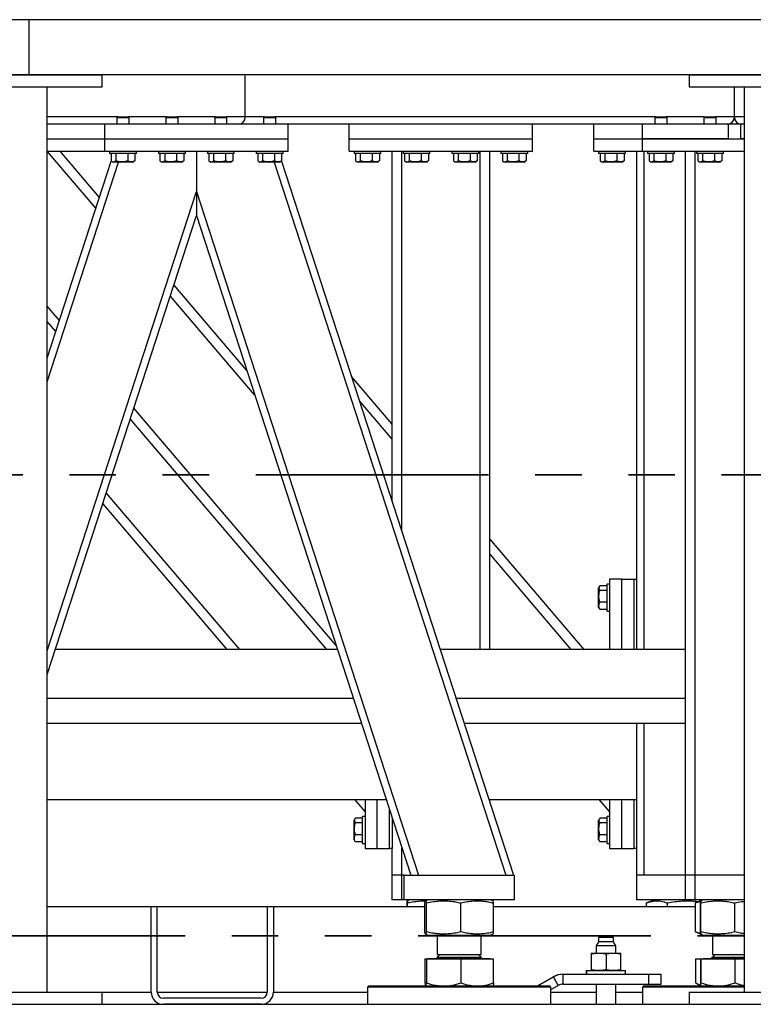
# Model space of a CAD drawing. Header units: millimetres. Extents: x 0 to 841, y 0 to 594.
# Tile 12 of 190: x 139 to 159, y 533 to 560. Entities that reach past the tile are written whole.
import ezdxf

# ---------------------------------------------------------------- set-up
doc = ezdxf.new("R2010")
doc.units = ezdxf.units.MM
doc.linetypes.add('PHANTOM', pattern=[12.7, 6.35, -1.27, 1.27, -1.27, 1.27, -1.27])
doc.layers.add('TRAIT-FORT', color=4, linetype='Continuous', lineweight=25)

msp = doc.modelspace()

# ---------------------------------------------------------------- linework, layer by layer
at = {"color": 7, "linetype": 'PHANTOM', "lineweight": 35}
for p, q in [((266.033, 547.909), (28.279, 547.909)), ((270.458, 535.349), (23.64, 535.349))]:
    msp.add_line(p, q, dxfattribs=at)
at = {"layer": 'TRAIT-FORT', "color": 4, "linetype": 'Continuous', "lineweight": 25}
for p, q in [((139.199, 560.317), (119.199, 560.317)), ((139.199, 560.317), (139.199, 558.817)), ((159.199, 560.317), (139.199, 560.317)), ((139.199, 558.817), (119.199, 558.817)), ((137.199, 558.817), (141.199, 558.817)), ((159.199, 558.817), (139.199, 558.817)), ((141.199, 558.484), (141.199, 558.817)), ((145.099, 557.667), (145.099, 558.817)), ((157.199, 558.817), (161.199, 558.817)), ((157.199, 558.817), (157.199, 558.484)), ((137.199, 558.484), (141.199, 558.484)), ((139.699, 533.817), (139.699, 558.484)), ((157.199, 558.484), (161.199, 558.484)), ((158.432, 557.667), (158.432, 558.484)), ((158.699, 558.484), (158.699, 533.817)), ((141.622, 557.667), (139.699, 557.667)), ((141.622, 557.667), (141.599, 557.644)), ((141.599, 557.644), (141.599, 557.467)), ((141.932, 557.644), (141.599, 557.644)), ((141.622, 557.667), (141.909, 557.667)), ((141.932, 557.644), (141.909, 557.667)), ((142.956, 557.667), (141.909, 557.667)), ((141.932, 557.467), (141.932, 557.644)), ((142.956, 557.667), (142.932, 557.644)), ((142.932, 557.644), (142.932, 557.467)), ((143.266, 557.644), (142.932, 557.644)), ((142.956, 557.667), (143.242, 557.667)), ((143.266, 557.644), (143.242, 557.667)), ((144.289, 557.667), (143.242, 557.667)), ((143.266, 557.467), (143.266, 557.644)), ((144.289, 557.667), (144.266, 557.644)), ((144.266, 557.644), (144.266, 557.467)), ((144.599, 557.644), (144.266, 557.644)), ((144.289, 557.667), (144.576, 557.667)), ((144.599, 557.644), (144.576, 557.667)), ((145.099, 557.667), (144.576, 557.667)), ((144.599, 557.467), (144.599, 557.644)), ((145.622, 557.667), (145.099, 557.667)), ((145.622, 557.667), (145.599, 557.644)), ((145.599, 557.644), (145.599, 557.467)), ((145.932, 557.644), (145.599, 557.644)), ((145.622, 557.667), (145.909, 557.667)), ((145.932, 557.644), (145.909, 557.667)), ((156.289, 557.667), (145.909, 557.667)), ((145.932, 557.467), (145.932, 557.644)), ((156.289, 557.667), (156.266, 557.644)), ((156.266, 557.644), (156.266, 557.467)), ((156.599, 557.644), (156.266, 557.644)), ((156.289, 557.667), (156.576, 557.667)), ((156.599, 557.644), (156.576, 557.667)), ((157.622, 557.667), (156.576, 557.667)), ((156.599, 557.467), (156.599, 557.644)), ((157.622, 557.667), (157.599, 557.644)), ((157.599, 557.644), (157.599, 557.467)), ((157.932, 557.644), (157.599, 557.644)), ((157.622, 557.667), (157.909, 557.667)), ((157.932, 557.644), (157.909, 557.667)), ((158.432, 557.667), (157.909, 557.667)), ((157.932, 557.467), (157.932, 557.644)), ((158.699, 557.667), (158.432, 557.667)), ((141.266, 557.467), (139.699, 557.467)), ((146.266, 557.467), (141.266, 557.467)), ((141.266, 557.067), (141.266, 557.467)), ((155.932, 557.467), (146.266, 557.467)), ((146.266, 557.067), (146.266, 557.467)), ((147.932, 557.067), (147.932, 557.467)), ((152.932, 557.067), (152.932, 557.467)), ((154.599, 557.067), (154.599, 557.467)), ((155.932, 557.067), (155.932, 557.467)), ((158.266, 557.467), (155.932, 557.467)), ((158.599, 557.467), (158.266, 557.467)), ((158.266, 557.467), (158.266, 557.067)), ((158.699, 557.467), (158.599, 557.467)), ((158.599, 557.467), (158.599, 557.067)), ((139.699, 557.067), (141.266, 557.067)), ((141.266, 557.067), (146.266, 557.067)), ((141.266, 556.734), (141.266, 557.067)), ((146.266, 556.734), (146.266, 557.067)), ((147.932, 556.734), (147.932, 557.067)), ((147.932, 557.067), (152.932, 557.067)), ((152.932, 556.734), (152.932, 557.067)), ((154.599, 557.067), (155.932, 557.067)), ((154.599, 556.734), (154.599, 557.067)), ((155.932, 557.067), (158.699, 557.067)), ((155.932, 556.734), (155.932, 557.067)), ((158.266, 557.067), (155.932, 557.067)), ((158.699, 557.067), (158.599, 557.067)), ((139.699, 556.734), (141.266, 556.734)), ((141.025, 555.177), (139.699, 556.734)), ((141.121, 555.475), (140.049, 556.734)), ((141.266, 556.734), (146.266, 556.734)), ((141.399, 556.734), (141.399, 556.667)), ((142.132, 556.667), (141.399, 556.667)), ((141.441, 556.667), (141.441, 556.467)), ((141.568, 556.667), (141.568, 556.467)), ((141.893, 556.667), (141.893, 556.467)), ((142.09, 556.667), (142.09, 556.467)), ((142.132, 556.667), (142.132, 556.734)), ((142.732, 556.734), (142.732, 556.667)), ((143.466, 556.667), (142.732, 556.667)), ((142.774, 556.667), (142.774, 556.467)), ((142.902, 556.667), (142.902, 556.467)), ((143.226, 556.667), (143.226, 556.467)), ((143.424, 556.667), (143.424, 556.467)), ((143.466, 556.667), (143.466, 556.734)), ((143.766, 556.734), (143.766, 555.631)), ((144.066, 556.734), (144.066, 556.667)), ((144.799, 556.667), (144.066, 556.667)), ((144.108, 556.667), (144.108, 556.467)), ((144.235, 556.667), (144.235, 556.467)), ((144.56, 556.667), (144.56, 556.467)), ((144.757, 556.667), (144.757, 556.467)), ((144.799, 556.667), (144.799, 556.734)), ((145.399, 556.734), (145.399, 556.667)), ((146.132, 556.667), (145.399, 556.667)), ((145.441, 556.667), (145.441, 556.467)), ((145.568, 556.667), (145.568, 556.467)), ((145.893, 556.667), (145.893, 556.467)), ((146.09, 556.667), (146.09, 556.467)), ((146.132, 556.667), (146.132, 556.734)), ((147.932, 556.734), (152.932, 556.734)), ((148.066, 556.734), (148.066, 556.667)), ((148.799, 556.667), (148.066, 556.667)), ((148.108, 556.667), (148.108, 556.467)), ((148.235, 556.667), (148.235, 556.467)), ((148.56, 556.667), (148.56, 556.467)), ((148.757, 556.667), (148.757, 556.467)), ((148.799, 556.667), (148.799, 556.734)), ((149.099, 547.199), (149.099, 556.734)), ((149.366, 546.378), (149.366, 556.734)), ((149.399, 556.734), (149.399, 556.667)), ((150.132, 556.667), (149.399, 556.667)), ((149.441, 556.667), (149.441, 556.467)), ((149.568, 556.667), (149.568, 556.467)), ((149.893, 556.667), (149.893, 556.467)), ((150.09, 556.667), (150.09, 556.467)), ((150.132, 556.667), (150.132, 556.734)), ((150.732, 556.734), (150.732, 556.667)), ((151.466, 556.667), (150.732, 556.667)), ((150.774, 556.667), (150.774, 556.467)), ((150.902, 556.667), (150.902, 556.467)), ((151.226, 556.667), (151.226, 556.467)), ((151.424, 556.667), (151.424, 556.467)), ((151.466, 556.667), (151.466, 556.734)), ((151.499, 543.15), (151.499, 556.734)), ((151.766, 543.15), (151.766, 556.734)), ((152.066, 556.734), (152.066, 556.667)), ((152.799, 556.667), (152.066, 556.667)), ((152.108, 556.667), (152.108, 556.467)), ((152.235, 556.667), (152.235, 556.467)), ((152.56, 556.667), (152.56, 556.467)), ((152.757, 556.667), (152.757, 556.467)), ((152.799, 556.667), (152.799, 556.734)), ((154.599, 556.734), (155.932, 556.734)), ((154.732, 556.734), (154.732, 556.667)), ((155.466, 556.667), (154.732, 556.667)), ((154.774, 556.667), (154.774, 556.467)), ((154.902, 556.667), (154.902, 556.467)), ((155.226, 556.667), (155.226, 556.467)), ((155.424, 556.667), (155.424, 556.467)), ((155.466, 556.667), (155.466, 556.734)), ((155.766, 556.734), (155.766, 543.15)), ((155.932, 556.734), (158.699, 556.734)), ((155.966, 556.734), (155.966, 543.15)), ((156.066, 556.734), (156.066, 556.667)), ((156.799, 556.667), (156.066, 556.667)), ((156.108, 556.667), (156.108, 556.467)), ((156.235, 556.667), (156.235, 556.467)), ((156.56, 556.667), (156.56, 556.467)), ((156.757, 556.667), (156.757, 556.467)), ((156.799, 556.667), (156.799, 556.734)), ((157.099, 537), (157.099, 556.734)), ((157.366, 537), (157.366, 556.734)), ((157.399, 556.734), (157.399, 556.667)), ((158.132, 556.667), (157.399, 556.667)), ((157.441, 556.667), (157.441, 556.467)), ((157.568, 556.667), (157.568, 556.467)), ((157.893, 556.667), (157.893, 556.467)), ((158.09, 556.667), (158.09, 556.467)), ((158.132, 556.667), (158.132, 556.734)), ((139.699, 551.097), (141.443, 556.466)), ((139.699, 550.45), (141.643, 556.434)), ((141.457, 556.456), (141.496, 556.434)), ((142.035, 556.434), (141.496, 556.434)), ((142.035, 556.434), (142.074, 556.456)), ((142.09, 556.467), (142.073, 556.457)), ((142.791, 556.456), (142.83, 556.434)), ((143.368, 556.434), (142.83, 556.434)), ((143.368, 556.434), (143.407, 556.456)), ((143.424, 556.467), (143.407, 556.457)), ((144.124, 556.456), (144.163, 556.434)), ((144.701, 556.434), (144.163, 556.434)), ((144.701, 556.434), (144.741, 556.456)), ((144.757, 556.467), (144.74, 556.457)), ((145.457, 556.456), (145.496, 556.434)), ((146.035, 556.434), (145.496, 556.434)), ((145.888, 556.434), (152.202, 537)), ((146.035, 556.434), (146.074, 556.456)), ((146.09, 556.467), (146.073, 556.457)), ((146.088, 556.466), (152.413, 537)), ((148.124, 556.456), (148.163, 556.434)), ((148.701, 556.434), (148.163, 556.434)), ((148.701, 556.434), (148.741, 556.456)), ((148.757, 556.467), (148.74, 556.457)), ((149.457, 556.456), (149.496, 556.434)), ((150.035, 556.434), (149.496, 556.434)), ((150.035, 556.434), (150.074, 556.456)), ((150.09, 556.467), (150.073, 556.457)), ((150.791, 556.456), (150.83, 556.434)), ((151.368, 556.434), (150.83, 556.434)), ((151.368, 556.434), (151.407, 556.456)), ((151.424, 556.467), (151.407, 556.457)), ((152.124, 556.456), (152.163, 556.434)), ((152.701, 556.434), (152.163, 556.434)), ((152.701, 556.434), (152.741, 556.456)), ((152.757, 556.467), (152.74, 556.457)), ((154.791, 556.456), (154.83, 556.434)), ((155.368, 556.434), (154.83, 556.434)), ((155.368, 556.434), (155.407, 556.456)), ((155.424, 556.467), (155.407, 556.457)), ((156.124, 556.456), (156.163, 556.434)), ((156.701, 556.434), (156.163, 556.434)), ((156.701, 556.434), (156.741, 556.456)), ((156.757, 556.467), (156.74, 556.457)), ((157.457, 556.456), (157.496, 556.434)), ((158.035, 556.434), (157.496, 556.434)), ((158.035, 556.434), (158.074, 556.456)), ((158.09, 556.467), (158.073, 556.457)), ((139.699, 543.115), (143.766, 555.631)), ((143.766, 555.631), (143.766, 554.984)), ((143.766, 555.631), (149.819, 537)), ((143.766, 555.631), (143.766, 554.984)), ((139.699, 542.468), (143.766, 554.984)), ((143.766, 554.984), (149.609, 537)), ((145.138, 550.76), (143.151, 553.092)), ((145.354, 550.095), (143.054, 552.795)), ((140.03, 552.117), (139.699, 552.506)), ((139.934, 551.819), (139.699, 552.095)), ((149.099, 549.297), (147.997, 550.591)), ((149.099, 548.886), (148.213, 549.926)), ((147.575, 543.26), (142.06, 549.734)), ((147.318, 543.15), (141.963, 549.437)), ((144.954, 543.15), (141.31, 547.427)), ((144.603, 543.15), (141.214, 547.13)), ((154.335, 543.15), (151.766, 546.167)), ((153.985, 543.15), (151.766, 545.756)), ((155.366, 545.067), (155.032, 545.067)), ((155.032, 545.067), (155.032, 543.15)), ((155.366, 545.067), (155.699, 545.067)), ((155.366, 543.15), (155.366, 545.067)), ((155.699, 543.15), (155.699, 545.067)), ((155.699, 545.067), (155.766, 545.067)), ((154.755, 544.875), (154.732, 544.836)), ((154.732, 544.298), (154.732, 544.836)), ((154.966, 544.892), (154.766, 544.892)), ((154.966, 544.764), (154.766, 544.764)), ((155.032, 544.934), (154.966, 544.934)), ((154.966, 544.2), (154.966, 544.934)), ((154.732, 544.298), (154.755, 544.259)), ((154.766, 544.242), (154.756, 544.259)), ((154.966, 544.44), (154.766, 544.44)), ((154.966, 544.242), (154.766, 544.242)), ((154.966, 544.2), (155.032, 544.2)), ((147.611, 543.15), (139.921, 543.15)), ((157.099, 543.15), (150.414, 543.15)), ((148.044, 541.817), (139.699, 541.817)), ((157.099, 541.817), (150.848, 541.817)), ((139.699, 541.15), (148.26, 541.15)), ((151.064, 541.15), (157.099, 541.15)), ((155.766, 541.15), (155.766, 537)), ((155.966, 541.15), (155.966, 537)), ((139.699, 539.067), (148.937, 539.067)), ((148.366, 538.734), (148.082, 539.067)), ((148.366, 539.067), (148.366, 537.734)), ((148.699, 537.734), (148.699, 539.067)), ((151.741, 539.067), (155.766, 539.067)), ((151.766, 538.992), (151.766, 539.067)), ((155.032, 538.734), (154.748, 539.067)), ((155.032, 539.067), (155.032, 537.734)), ((155.366, 537.734), (155.366, 539.067)), ((155.699, 537.734), (155.699, 539.067)), ((148.299, 538.558), (148.099, 538.558)), ((148.366, 538.6), (148.299, 538.6)), ((148.299, 537.867), (148.299, 538.6)), ((149.032, 537.734), (149.032, 538.775)), ((149.099, 538.569), (149.099, 537.734)), ((154.966, 538.558), (154.766, 538.558)), ((155.032, 538.6), (154.966, 538.6)), ((154.966, 537.867), (154.966, 538.6)), ((148.088, 538.542), (148.066, 538.503)), ((148.066, 537.965), (148.066, 538.503)), ((148.299, 538.431), (148.099, 538.431)), ((154.755, 538.542), (154.732, 538.503)), ((154.732, 537.965), (154.732, 538.503)), ((154.966, 538.431), (154.766, 538.431)), ((148.299, 538.106), (148.099, 538.106)), ((154.966, 538.106), (154.766, 538.106)), ((148.066, 537.965), (148.088, 537.926)), ((148.099, 537.909), (148.089, 537.926)), ((148.299, 537.909), (148.099, 537.909)), ((148.299, 537.867), (148.366, 537.867)), ((149.366, 537), (149.366, 537.749)), ((154.732, 537.965), (154.755, 537.926)), ((154.766, 537.909), (154.756, 537.926)), ((154.966, 537.909), (154.766, 537.909)), ((154.966, 537.867), (155.032, 537.867)), ((148.366, 537.734), (148.699, 537.734)), ((148.699, 537.734), (149.032, 537.734)), ((149.099, 537.734), (149.032, 537.734)), ((149.099, 537), (149.099, 537.734)), ((155.032, 537.734), (155.366, 537.734)), ((155.366, 537.734), (155.699, 537.734)), ((155.766, 537.734), (155.699, 537.734)), ((149.366, 537), (149.099, 537)), ((149.099, 536.334), (149.099, 537)), ((149.432, 537), (149.366, 537)), ((149.366, 536.334), (149.366, 537)), ((149.432, 536.334), (149.432, 537)), ((149.432, 537), (152.432, 537)), ((149.819, 537), (152.202, 537)), ((152.432, 537), (152.432, 536.334)), ((157.099, 537), (155.766, 537)), ((155.766, 537), (155.766, 536.334)), ((157.366, 537), (157.099, 537)), ((157.099, 536.334), (157.099, 537)), ((158.699, 537), (157.366, 537)), ((157.366, 536.334), (157.366, 537)), ((139.699, 536.15), (142.532, 536.15)), ((142.532, 533.817), (142.532, 536.15)), ((142.532, 536.15), (142.699, 536.15)), ((142.699, 536.15), (145.699, 536.15)), ((142.699, 533.817), (142.699, 536.15)), ((145.699, 536.15), (145.866, 536.15)), ((145.699, 536.15), (145.699, 533.817)), ((145.866, 536.15), (149.995, 536.15)), ((145.866, 536.15), (145.866, 533.817)), ((149.366, 536.334), (149.099, 536.334)), ((149.432, 536.334), (149.366, 536.334)), ((152.432, 536.334), (149.432, 536.334)), ((149.509, 536.15), (149.509, 536.246)), ((149.591, 536.334), (149.515, 536.303)), ((149.522, 536.15), (149.522, 536.246)), ((149.995, 535.455), (149.995, 536.246)), ((150.091, 536.334), (150.015, 536.303)), ((150.038, 535.455), (150.038, 536.246)), ((150.975, 535.455), (150.975, 536.246)), ((151.85, 536.303), (151.773, 536.334)), ((151.87, 535.455), (151.87, 536.246)), ((151.87, 536.15), (157.374, 536.15)), ((157.099, 536.334), (155.766, 536.334)), ((156.064, 536.254), (156.041, 536.246)), ((156.041, 536.15), (156.041, 536.246)), ((156.041, 536.15), (156.041, 536.246)), ((156.258, 536.334), (156.063, 536.255)), ((156.607, 536.15), (156.607, 536.246)), ((157.366, 536.334), (157.099, 536.334)), ((158.699, 536.334), (157.366, 536.334)), ((157.374, 535.455), (157.374, 536.246)), ((157.397, 536.254), (157.375, 536.246)), ((157.375, 535.455), (157.375, 536.246)), ((157.514, 536.302), (157.397, 536.255)), ((157.509, 535.455), (157.509, 536.246)), ((157.591, 536.334), (157.515, 536.303)), ((157.522, 535.455), (157.522, 536.246)), ((158.445, 535.455), (158.445, 536.246)), ((150.015, 535.398), (150.091, 535.367)), ((150.091, 535.367), (150.966, 535.367)), ((150.332, 535.367), (150.332, 534.839)), ((150.966, 535.367), (151.773, 535.367)), ((151.532, 534.839), (151.532, 535.367)), ((151.773, 535.367), (151.85, 535.398)), ((157.375, 535.455), (157.397, 535.447)), ((157.397, 535.446), (157.515, 535.398)), ((157.515, 535.398), (157.591, 535.367)), ((157.591, 535.367), (158.699, 535.367)), ((157.832, 535.367), (157.832, 534.839)), ((154.725, 535.186), (154.662, 535.076)), ((154.662, 535.076), (154.662, 534.879)), ((154.667, 535.076), (154.662, 535.076)), ((154.73, 535.186), (154.667, 535.076)), ((154.667, 535.076), (154.667, 534.879)), ((155.2, 535.076), (154.667, 535.076)), ((154.725, 535.302), (154.725, 535.186)), ((154.73, 535.302), (154.725, 535.302)), ((154.73, 535.186), (154.725, 535.186)), ((154.73, 535.302), (154.73, 535.186)), ((155.137, 535.302), (154.73, 535.302)), ((155.137, 535.186), (154.73, 535.186)), ((155.137, 535.186), (155.137, 535.302)), ((155.2, 535.076), (155.137, 535.186)), ((155.2, 534.879), (155.2, 535.076)), ((150.404, 534.839), (150.332, 534.767)), ((150.332, 534.839), (151.532, 534.839)), ((151.532, 534.767), (151.46, 534.839)), ((154.528, 534.879), (154.533, 534.879)), ((154.528, 534.857), (154.528, 534.425)), ((154.533, 534.879), (154.733, 534.879)), ((154.533, 534.857), (154.533, 534.425)), ((154.733, 534.879), (155.133, 534.879)), ((154.933, 534.857), (154.933, 534.425)), ((155.133, 534.879), (155.333, 534.879)), ((155.333, 534.425), (155.333, 534.857)), ((157.904, 534.839), (157.832, 534.767)), ((157.832, 534.839), (158.699, 534.839)), ((149.995, 534.727), (149.995, 534.066)), ((149.995, 534.727), (150.038, 534.727)), ((150.038, 534.727), (150.038, 534.066)), ((150.038, 534.727), (150.975, 534.727)), ((150.08, 534.734), (150.08, 534.727)), ((150.08, 534.734), (151.784, 534.734)), ((150.332, 534.767), (151.532, 534.767)), ((150.975, 534.727), (150.975, 534.066)), ((150.975, 534.727), (151.87, 534.727)), ((151.784, 534.727), (151.784, 534.734)), ((151.87, 534.066), (151.87, 534.727)), ((157.374, 534.727), (157.374, 534.066)), ((157.374, 534.727), (157.375, 534.727)), ((157.375, 534.727), (157.375, 534.066)), ((157.375, 534.727), (157.509, 534.727)), ((157.509, 534.727), (157.509, 534.066)), ((157.509, 534.727), (157.522, 534.727)), ((157.522, 534.727), (157.522, 534.066)), ((157.522, 534.727), (158.445, 534.727)), ((157.58, 534.734), (157.58, 534.727)), ((157.58, 534.734), (158.699, 534.734)), ((157.832, 534.767), (157.916, 534.767)), ((157.916, 534.767), (158.699, 534.767)), ((158.445, 534.727), (158.445, 534.066)), ((158.445, 534.727), (158.699, 534.727)), ((153.762, 534.302), (153.767, 534.302)), ((153.762, 534.302), (153.762, 534.302)), ((153.767, 534.036), (153.767, 534.302)), ((153.767, 534.302), (156.1, 534.302)), ((154.395, 534.402), (154.395, 534.302)), ((154.395, 534.402), (154.4, 534.402)), ((154.4, 534.402), (154.4, 534.302)), ((154.4, 534.402), (155.467, 534.402)), ((155.467, 534.302), (155.467, 534.402)), ((156.1, 534.036), (156.1, 534.302)), ((156.1, 534.302), (156.433, 534.302)), ((156.433, 534.036), (156.433, 534.302)), ((148.466, 533.984), (148.432, 533.95)), ((148.466, 533.984), (148.484, 533.984)), ((148.484, 533.984), (153.399, 533.984)), ((153.067, 533.984), (153.495, 534.231)), ((153.072, 533.984), (153.5, 534.231)), ((153.432, 533.95), (153.399, 533.984)), ((153.432, 533.884), (153.633, 534)), ((153.496, 534.229), (153.495, 534.231)), ((153.633, 534), (153.5, 534.231)), ((153.767, 534.036), (156.1, 534.036)), ((154.662, 534.036), (154.662, 533.484)), ((154.667, 534.036), (154.667, 533.484)), ((155.2, 533.484), (155.2, 534.036)), ((155.966, 533.984), (155.932, 533.95)), ((155.966, 533.984), (157.403, 533.984)), ((156.1, 534.036), (156.433, 534.036)), ((157.375, 534.066), (157.512, 534.007)), ((157.398, 534.054), (157.375, 534.066)), ((157.397, 534.052), (157.516, 533.984)), ((157.403, 533.984), (158.699, 533.984)), ((137.199, 533.817), (141.199, 533.817)), ((141.199, 533.484), (141.199, 533.817)), ((141.199, 533.817), (142.532, 533.817)), ((142.699, 533.817), (145.699, 533.817)), ((145.866, 533.817), (148.432, 533.817)), ((148.432, 533.95), (148.432, 533.484)), ((148.451, 533.95), (148.432, 533.95)), ((153.432, 533.95), (148.451, 533.95)), ((153.432, 533.484), (153.432, 533.95)), ((153.432, 533.817), (154.662, 533.817)), ((155.2, 533.817), (155.932, 533.817)), ((155.932, 533.95), (155.932, 533.484)), ((157.389, 533.95), (155.932, 533.95)), ((157.199, 533.817), (161.199, 533.817)), ((157.199, 533.817), (157.199, 533.484)), ((158.699, 533.95), (157.389, 533.95)), ((39.199, 533.484), (259.199, 533.484)), ((137.199, 533.484), (141.199, 533.484)), ((145.532, 533.65), (142.866, 533.65)), ((145.532, 533.484), (142.866, 533.484)), ((157.199, 533.484), (161.199, 533.484))]:
    msp.add_line(p, q, dxfattribs=at)
for centre, radius, start, end in [((144.899, 557.667), 0.2, 270, 0), ((158.232, 557.667), 0.2, 270, 0), ((158.632, 557.667), 0.2, 180, 270), ((150.299, 534.767), 0.0333, 270, 360), ((151.566, 534.767), 0.0333, 180, 270), ((157.799, 534.767), 0.0333, 270, 360), ((153.762, 533.769), 0.533, 90, 120), ((153.767, 533.769), 0.533, 90, 120), ((153.767, 533.769), 0.267, 90, 120), ((142.866, 533.817), 0.333, 180, 270), ((142.866, 533.817), 0.167, 180, 270), ((145.532, 533.817), 0.333, 270, 0), ((145.532, 533.817), 0.167, 270, 0)]:
    msp.add_arc(centre, radius, start, end, dxfattribs=at)
for points, knots in [([(141.441, 556.467), (141.452, 556.46), (141.474, 556.445), (141.507, 556.44), (141.539, 556.448), (141.559, 556.461), (141.568, 556.467)], [0, 0, 0, 0, 0.264596, 0.534946, 0.765346, 1, 1, 1, 1]), ([(141.893, 556.467), (141.852, 556.457), (141.783, 556.44), (141.684, 556.442), (141.618, 556.454), (141.579, 556.464), (141.568, 556.467)], [0, 0, 0, 0, 0.385568, 0.637655, 0.896551, 1, 1, 1, 1]), ([(142.09, 556.467), (142.073, 556.46), (142.039, 556.445), (141.987, 556.44), (141.938, 556.448), (141.908, 556.461), (141.893, 556.467)], [0, 0, 0, 0, 0.264615, 0.534951, 0.76535, 1, 1, 1, 1]), ([(142.774, 556.467), (142.785, 556.46), (142.808, 556.445), (142.841, 556.44), (142.872, 556.448), (142.892, 556.461), (142.902, 556.467)], [0, 0, 0, 0, 0.264596, 0.534946, 0.765346, 1, 1, 1, 1]), ([(143.226, 556.467), (143.185, 556.457), (143.117, 556.44), (143.018, 556.442), (142.951, 556.454), (142.913, 556.464), (142.902, 556.467)], [0, 0, 0, 0, 0.385544, 0.637655, 0.896551, 1, 1, 1, 1]), ([(143.424, 556.467), (143.407, 556.46), (143.372, 556.445), (143.321, 556.44), (143.272, 556.448), (143.241, 556.461), (143.226, 556.467)], [0, 0, 0, 0, 0.2646, 0.534951, 0.76535, 1, 1, 1, 1]), ([(144.108, 556.467), (144.119, 556.46), (144.141, 556.445), (144.174, 556.44), (144.206, 556.448), (144.225, 556.461), (144.235, 556.467)], [0, 0, 0, 0, 0.264606, 0.534946, 0.765346, 1, 1, 1, 1]), ([(144.56, 556.467), (144.518, 556.457), (144.45, 556.44), (144.351, 556.442), (144.284, 556.454), (144.246, 556.464), (144.235, 556.467)], [0, 0, 0, 0, 0.385544, 0.637632, 0.896551, 1, 1, 1, 1]), ([(144.757, 556.467), (144.74, 556.46), (144.705, 556.445), (144.654, 556.44), (144.605, 556.448), (144.575, 556.461), (144.56, 556.467)], [0, 0, 0, 0, 0.264611, 0.534957, 0.765339, 1, 1, 1, 1]), ([(145.441, 556.467), (145.452, 556.46), (145.474, 556.445), (145.507, 556.44), (145.539, 556.448), (145.559, 556.461), (145.568, 556.467)], [0, 0, 0, 0, 0.264606, 0.534946, 0.765346, 1, 1, 1, 1]), ([(145.893, 556.467), (145.852, 556.457), (145.783, 556.44), (145.684, 556.442), (145.618, 556.454), (145.579, 556.464), (145.568, 556.467)], [0, 0, 0, 0, 0.385544, 0.637632, 0.896551, 1, 1, 1, 1]), ([(146.09, 556.467), (146.073, 556.46), (146.039, 556.445), (145.987, 556.44), (145.938, 556.448), (145.908, 556.461), (145.893, 556.467)], [0, 0, 0, 0, 0.264611, 0.534943, 0.765339, 1, 1, 1, 1]), ([(148.108, 556.467), (148.119, 556.46), (148.141, 556.445), (148.174, 556.44), (148.206, 556.448), (148.225, 556.461), (148.235, 556.467)], [0, 0, 0, 0, 0.264605, 0.534965, 0.765355, 1, 1, 1, 1]), ([(148.56, 556.467), (148.518, 556.457), (148.45, 556.44), (148.351, 556.442), (148.284, 556.454), (148.246, 556.464), (148.235, 556.467)], [0, 0, 0, 0, 0.385556, 0.637645, 0.896547, 1, 1, 1, 1]), ([(148.757, 556.467), (148.74, 556.46), (148.705, 556.445), (148.654, 556.44), (148.605, 556.448), (148.575, 556.461), (148.56, 556.467)], [0, 0, 0, 0, 0.264596, 0.534933, 0.765334, 1, 1, 1, 1]), ([(149.441, 556.467), (149.452, 556.46), (149.474, 556.445), (149.507, 556.44), (149.539, 556.448), (149.559, 556.461), (149.568, 556.467)], [0, 0, 0, 0, 0.264598, 0.534961, 0.765353, 1, 1, 1, 1]), ([(149.893, 556.467), (149.852, 556.457), (149.783, 556.44), (149.684, 556.442), (149.618, 556.454), (149.579, 556.464), (149.568, 556.467)], [0, 0, 0, 0, 0.385571, 0.637654, 0.896549, 1, 1, 1, 1]), ([(150.09, 556.467), (150.073, 556.46), (150.039, 556.445), (149.987, 556.44), (149.938, 556.448), (149.908, 556.461), (149.893, 556.467)], [0, 0, 0, 0, 0.2646, 0.534941, 0.765345, 1, 1, 1, 1]), ([(150.774, 556.467), (150.785, 556.46), (150.808, 556.445), (150.841, 556.44), (150.872, 556.448), (150.892, 556.461), (150.902, 556.467)], [0, 0, 0, 0, 0.264598, 0.534961, 0.765353, 1, 1, 1, 1]), ([(151.226, 556.467), (151.185, 556.457), (151.117, 556.44), (151.018, 556.442), (150.951, 556.454), (150.913, 556.464), (150.902, 556.467)], [0, 0, 0, 0, 0.385547, 0.637654, 0.896549, 1, 1, 1, 1]), ([(151.424, 556.467), (151.407, 556.46), (151.372, 556.445), (151.321, 556.44), (151.272, 556.448), (151.241, 556.461), (151.226, 556.467)], [0, 0, 0, 0, 0.264586, 0.534941, 0.765345, 1, 1, 1, 1]), ([(152.108, 556.467), (152.119, 556.46), (152.141, 556.445), (152.174, 556.44), (152.206, 556.448), (152.225, 556.461), (152.235, 556.467)], [0, 0, 0, 0, 0.264598, 0.534961, 0.765353, 1, 1, 1, 1]), ([(152.56, 556.467), (152.518, 556.457), (152.45, 556.44), (152.351, 556.442), (152.284, 556.454), (152.246, 556.464), (152.235, 556.467)], [0, 0, 0, 0, 0.385547, 0.63763, 0.896549, 1, 1, 1, 1]), ([(152.757, 556.467), (152.74, 556.46), (152.705, 556.445), (152.654, 556.44), (152.605, 556.448), (152.575, 556.461), (152.56, 556.467)], [0, 0, 0, 0, 0.264586, 0.534941, 0.765331, 1, 1, 1, 1]), ([(154.774, 556.467), (154.785, 556.46), (154.808, 556.445), (154.841, 556.44), (154.872, 556.448), (154.892, 556.461), (154.902, 556.467)], [0, 0, 0, 0, 0.264619, 0.53494, 0.765343, 1, 1, 1, 1]), ([(155.226, 556.467), (155.185, 556.457), (155.117, 556.44), (155.018, 556.442), (154.951, 556.454), (154.913, 556.464), (154.902, 556.467)], [0, 0, 0, 0, 0.385542, 0.637631, 0.896526, 1, 1, 1, 1]), ([(155.424, 556.467), (155.407, 556.46), (155.372, 556.445), (155.321, 556.44), (155.272, 556.448), (155.241, 556.461), (155.226, 556.467)], [0, 0, 0, 0, 0.264606, 0.534953, 0.765363, 1, 1, 1, 1]), ([(156.108, 556.467), (156.119, 556.46), (156.141, 556.445), (156.174, 556.44), (156.206, 556.448), (156.225, 556.461), (156.235, 556.467)], [0, 0, 0, 0, 0.264603, 0.53495, 0.765339, 1, 1, 1, 1]), ([(156.56, 556.467), (156.518, 556.457), (156.45, 556.44), (156.351, 556.442), (156.284, 556.454), (156.246, 556.464), (156.235, 556.467)], [0, 0, 0, 0, 0.385553, 0.637647, 0.896548, 1, 1, 1, 1]), ([(156.757, 556.467), (156.74, 556.46), (156.705, 556.445), (156.654, 556.44), (156.605, 556.448), (156.575, 556.461), (156.56, 556.467)], [0, 0, 0, 0, 0.264611, 0.534943, 0.765339, 1, 1, 1, 1]), ([(157.441, 556.467), (157.452, 556.46), (157.474, 556.445), (157.507, 556.44), (157.539, 556.448), (157.559, 556.461), (157.568, 556.467)], [0, 0, 0, 0, 0.264596, 0.534946, 0.765346, 1, 1, 1, 1]), ([(157.893, 556.467), (157.852, 556.457), (157.783, 556.44), (157.684, 556.442), (157.618, 556.454), (157.579, 556.464), (157.568, 556.467)], [0, 0, 0, 0, 0.385553, 0.637647, 0.896548, 1, 1, 1, 1]), ([(158.09, 556.467), (158.073, 556.46), (158.039, 556.445), (157.987, 556.44), (157.938, 556.448), (157.908, 556.461), (157.893, 556.467)], [0, 0, 0, 0, 0.264611, 0.534943, 0.765339, 1, 1, 1, 1]), ([(154.766, 544.892), (154.758, 544.881), (154.744, 544.858), (154.738, 544.825), (154.746, 544.794), (154.759, 544.774), (154.766, 544.764)], [0, 0, 0, 0, 0.264613, 0.534941, 0.765343, 1, 1, 1, 1]), ([(154.766, 544.44), (154.756, 544.481), (154.739, 544.549), (154.74, 544.648), (154.752, 544.715), (154.763, 544.753), (154.766, 544.764)], [0, 0, 0, 0, 0.385553, 0.63764, 0.896544, 1, 1, 1, 1]), ([(154.766, 544.242), (154.758, 544.26), (154.744, 544.294), (154.738, 544.345), (154.746, 544.395), (154.759, 544.425), (154.766, 544.44)], [0, 0, 0, 0, 0.264602, 0.534918, 0.765328, 1, 1, 1, 1]), ([(148.099, 538.558), (148.092, 538.547), (148.077, 538.525), (148.072, 538.492), (148.08, 538.46), (148.093, 538.441), (148.099, 538.431)], [0, 0, 0, 0, 0.264571, 0.534944, 0.765344, 1, 1, 1, 1]), ([(154.766, 538.558), (154.758, 538.547), (154.744, 538.525), (154.738, 538.492), (154.746, 538.46), (154.759, 538.441), (154.766, 538.431)], [0, 0, 0, 0, 0.264614, 0.534943, 0.765344, 1, 1, 1, 1]), ([(148.099, 538.106), (148.089, 538.148), (148.072, 538.216), (148.074, 538.315), (148.085, 538.382), (148.096, 538.42), (148.099, 538.431)], [0, 0, 0, 0, 0.38555, 0.637641, 0.896547, 1, 1, 1, 1]), ([(154.766, 538.106), (154.756, 538.148), (154.739, 538.216), (154.74, 538.315), (154.752, 538.382), (154.763, 538.42), (154.766, 538.431)], [0, 0, 0, 0, 0.38555, 0.63764, 0.896541, 1, 1, 1, 1]), ([(148.099, 537.909), (148.092, 537.926), (148.077, 537.961), (148.072, 538.012), (148.08, 538.061), (148.093, 538.091), (148.099, 538.106)], [0, 0, 0, 0, 0.264629, 0.534938, 0.765337, 1, 1, 1, 1]), ([(154.766, 537.909), (154.758, 537.926), (154.744, 537.961), (154.738, 538.012), (154.746, 538.061), (154.759, 538.091), (154.766, 538.106)], [0, 0, 0, 0, 0.264602, 0.53492, 0.765328, 1, 1, 1, 1]), ([(149.509, 536.246), (149.51, 536.259), (149.512, 536.284), (149.514, 536.302), (149.516, 536.305), (149.518, 536.295), (149.52, 536.277), (149.521, 536.256), (149.522, 536.246)], [0, 0, 0, 0, 0.202067, 0.382696, 0.555317, 0.692995, 0.838887, 1, 1, 1, 1]), ([(149.522, 536.246), (149.584, 536.259), (149.7, 536.283), (149.865, 536.302), (149.967, 536.302), (150.013, 536.302)], [0, 0, 0, 0, 0.380264, 0.720214, 1, 1, 1, 1]), ([(149.995, 536.246), (149.998, 536.259), (150.003, 536.284), (150.011, 536.302), (150.018, 536.305), (150.025, 536.295), (150.031, 536.277), (150.036, 536.256), (150.038, 536.246)], [0, 0, 0, 0, 0.202071, 0.3827, 0.555316, 0.692991, 0.838895, 1, 1, 1, 1]), ([(150.038, 536.246), (150.1, 536.259), (150.219, 536.284), (150.393, 536.302), (150.548, 536.305), (150.691, 536.295), (150.83, 536.277), (150.925, 536.256), (150.975, 536.246)], [0, 0, 0, 0, 0.202072, 0.382697, 0.555313, 0.692989, 0.838897, 1, 1, 1, 1]), ([(150.975, 536.246), (151.035, 536.259), (151.148, 536.284), (151.314, 536.302), (151.462, 536.305), (151.599, 536.295), (151.731, 536.277), (151.822, 536.256), (151.87, 536.246)], [0, 0, 0, 0, 0.202068, 0.382701, 0.555315, 0.692991, 0.838895, 1, 1, 1, 1]), ([(151.87, 536.246), (151.867, 536.259), (151.861, 536.283), (151.855, 536.301), (151.851, 536.301), (151.85, 536.301)], [0, 0, 0, 0, 0.434259, 0.822454, 1, 1, 1, 1]), ([(156.041, 536.246), (156.079, 536.259), (156.151, 536.284), (156.256, 536.302), (156.349, 536.305), (156.436, 536.295), (156.52, 536.277), (156.577, 536.256), (156.607, 536.246)], [0, 0, 0, 0, 0.202075, 0.382699, 0.555316, 0.692986, 0.838891, 1, 1, 1, 1]), ([(156.607, 536.246), (156.678, 536.259), (156.812, 536.284), (157.008, 536.302), (157.183, 536.305), (157.332, 536.297), (157.419, 536.285), (157.458, 536.28)], [0, 0, 0, 0, 0.25145, 0.476232, 0.691033, 0.862355, 1, 1, 1, 1]), ([(157.375, 536.246), (157.412, 536.26), (157.458, 536.277), (157.504, 536.285), (157.512, 536.286)], [0, 0, 0, 0, 0.826068, 1, 1, 1, 1]), ([(157.509, 536.246), (157.51, 536.259), (157.512, 536.284), (157.514, 536.302), (157.516, 536.305), (157.518, 536.295), (157.52, 536.277), (157.521, 536.256), (157.522, 536.246)], [0, 0, 0, 0, 0.202069, 0.382699, 0.555314, 0.692992, 0.838897, 1, 1, 1, 1]), ([(157.522, 536.246), (157.584, 536.259), (157.7, 536.284), (157.872, 536.302), (158.024, 536.305), (158.166, 536.295), (158.303, 536.277), (158.396, 536.256), (158.445, 536.246)], [0, 0, 0, 0, 0.202068, 0.3827, 0.555316, 0.692993, 0.838898, 1, 1, 1, 1]), ([(158.445, 536.246), (158.506, 536.26), (158.59, 536.279), (158.675, 536.287), (158.699, 536.289)], [0, 0, 0, 0, 0.72162, 1, 1, 1, 1]), ([(150.038, 535.455), (150.035, 535.442), (150.03, 535.417), (150.022, 535.399), (150.015, 535.396), (150.008, 535.406), (150.002, 535.424), (149.997, 535.444), (149.995, 535.455)], [0, 0, 0, 0, 0.202067, 0.3827, 0.555316, 0.692991, 0.838895, 1, 1, 1, 1]), ([(150.975, 535.455), (150.913, 535.442), (150.794, 535.417), (150.62, 535.399), (150.465, 535.396), (150.322, 535.406), (150.183, 535.424), (150.088, 535.444), (150.038, 535.455)], [0, 0, 0, 0, 0.202065, 0.382699, 0.555315, 0.692991, 0.838897, 1, 1, 1, 1]), ([(151.87, 535.455), (151.81, 535.442), (151.697, 535.417), (151.531, 535.399), (151.383, 535.396), (151.246, 535.406), (151.113, 535.424), (151.023, 535.444), (150.975, 535.455)], [0, 0, 0, 0, 0.202066, 0.382699, 0.555313, 0.692991, 0.838893, 1, 1, 1, 1]), ([(151.85, 535.399), (151.85, 535.399), (151.852, 535.398), (151.857, 535.406), (151.863, 535.424), (151.867, 535.444), (151.87, 535.455)], [0, 0, 0, 0, 0.044369, 0.340235, 0.653784, 1, 1, 1, 1]), ([(157.512, 535.415), (157.497, 535.418), (157.45, 535.427), (157.405, 535.444), (157.375, 535.455)], [0, 0, 0, 0, 0.34144, 1, 1, 1, 1]), ([(157.522, 535.455), (157.521, 535.442), (157.52, 535.417), (157.517, 535.399), (157.515, 535.396), (157.513, 535.406), (157.511, 535.424), (157.51, 535.444), (157.509, 535.455)], [0, 0, 0, 0, 0.202069, 0.382699, 0.555314, 0.692992, 0.838893, 1, 1, 1, 1]), ([(158.445, 535.455), (158.384, 535.442), (158.267, 535.417), (158.095, 535.399), (157.943, 535.396), (157.802, 535.406), (157.665, 535.424), (157.571, 535.444), (157.522, 535.455)], [0, 0, 0, 0, 0.202068, 0.3827, 0.555316, 0.692993, 0.838898, 1, 1, 1, 1]), ([(158.699, 535.41), (158.663, 535.415), (158.578, 535.425), (158.493, 535.444), (158.445, 535.455)], [0, 0, 0, 0, 0.424899, 1, 1, 1, 1]), ([(154.533, 534.857), (154.566, 534.863), (154.632, 534.876), (154.7, 534.878), (154.733, 534.879)], [0, 0, 0, 0, 0.4981553, 1, 1, 1, 1]), ([(154.533, 534.879), (154.533, 534.878), (154.533, 534.876), (154.533, 534.863), (154.533, 534.857)], [0, 0, 0, 0, 0.4978608, 1, 1, 1, 1]), ([(154.733, 534.879), (154.767, 534.878), (154.834, 534.876), (154.9, 534.863), (154.933, 534.857)], [0, 0, 0, 0, 0.497835, 1, 1, 1, 1]), ([(154.933, 534.857), (154.966, 534.863), (155.032, 534.876), (155.1, 534.878), (155.133, 534.879)], [0, 0, 0, 0, 0.498164, 1, 1, 1, 1]), ([(155.133, 534.879), (155.167, 534.878), (155.234, 534.876), (155.3, 534.863), (155.333, 534.857)], [0, 0, 0, 0, 0.497858, 1, 1, 1, 1]), ([(155.333, 534.857), (155.333, 534.863), (155.333, 534.876), (155.333, 534.878), (155.333, 534.879)], [0, 0, 0, 0, 0.4981542, 1, 1, 1, 1]), ([(154.733, 534.402), (154.7, 534.403), (154.633, 534.406), (154.566, 534.418), (154.533, 534.425)], [0, 0, 0, 0, 0.497844, 1, 1, 1, 1]), ([(154.533, 534.425), (154.533, 534.418), (154.533, 534.406), (154.533, 534.404), (154.533, 534.402)], [0, 0, 0, 0, 0.498154, 1, 1, 1, 1]), ([(154.933, 534.425), (154.9, 534.418), (154.834, 534.406), (154.767, 534.404), (154.733, 534.402)], [0, 0, 0, 0, 0.4981927, 1, 1, 1, 1]), ([(155.133, 534.402), (155.1, 534.403), (155.033, 534.406), (154.966, 534.418), (154.933, 534.425)], [0, 0, 0, 0, 0.497835, 1, 1, 1, 1]), ([(155.333, 534.425), (155.3, 534.418), (155.234, 534.406), (155.167, 534.404), (155.133, 534.402)], [0, 0, 0, 0, 0.498169, 1, 1, 1, 1]), ([(155.333, 534.402), (155.333, 534.403), (155.333, 534.406), (155.333, 534.418), (155.333, 534.425)], [0, 0, 0, 0, 0.497861, 1, 1, 1, 1]), ([(149.995, 534.066), (149.998, 534.043), (150.004, 534.01), (150.011, 533.987), (150.015, 533.985), (150.016, 533.984)], [0, 0, 0, 0, 0.495253, 0.747649, 1, 1, 1, 1]), ([(150.016, 533.984), (150.02, 533.988), (150.027, 533.996), (150.034, 534.042), (150.038, 534.066)], [0, 0, 0, 0, 0.49451, 1, 1, 1, 1]), ([(150.038, 534.066), (150.114, 534.043), (150.229, 534.01), (150.386, 533.987), (150.466, 533.985), (150.506, 533.984)], [0, 0, 0, 0, 0.495254, 0.747645, 1, 1, 1, 1]), ([(150.506, 533.984), (150.585, 533.988), (150.744, 533.996), (150.897, 534.042), (150.975, 534.066)], [0, 0, 0, 0, 0.49451, 1, 1, 1, 1]), ([(150.975, 534.066), (151.048, 534.043), (151.157, 534.01), (151.308, 533.987), (151.384, 533.985), (151.422, 533.984)], [0, 0, 0, 0, 0.495257, 0.747652, 1, 1, 1, 1]), ([(151.422, 533.984), (151.497, 533.988), (151.649, 533.996), (151.795, 534.042), (151.87, 534.066)], [0, 0, 0, 0, 0.494517, 1, 1, 1, 1]), ([(151.87, 534.066), (151.866, 534.043), (151.861, 534.01), (151.854, 533.987), (151.85, 533.985), (151.848, 533.984)], [0, 0, 0, 0, 0.495257, 0.747647, 1, 1, 1, 1]), ([(157.509, 534.066), (157.51, 534.043), (157.512, 534.01), (157.514, 533.987), (157.515, 533.985), (157.516, 533.984)], [0, 0, 0, 0, 0.495253, 0.74765, 1, 1, 1, 1]), ([(157.516, 533.984), (157.517, 533.988), (157.519, 533.996), (157.521, 534.042), (157.522, 534.066)], [0, 0, 0, 0, 0.494514, 1, 1, 1, 1]), ([(157.522, 534.066), (157.597, 534.043), (157.71, 534.01), (157.865, 533.987), (157.944, 533.985), (157.984, 533.984)], [0, 0, 0, 0, 0.495259, 0.747645, 1, 1, 1, 1]), ([(157.984, 533.984), (158.061, 533.988), (158.217, 533.996), (158.369, 534.042), (158.445, 534.066)], [0, 0, 0, 0, 0.494509, 1, 1, 1, 1]), ([(158.445, 534.066), (158.519, 534.042), (158.603, 534.015), (158.689, 534.003), (158.699, 534.002)], [0, 0, 0, 0, 0.880217, 1, 1, 1, 1])]:
    msp.add_open_spline(points, degree=3, knots=knots, dxfattribs=at)

doc.saveas('drawing.dxf')
